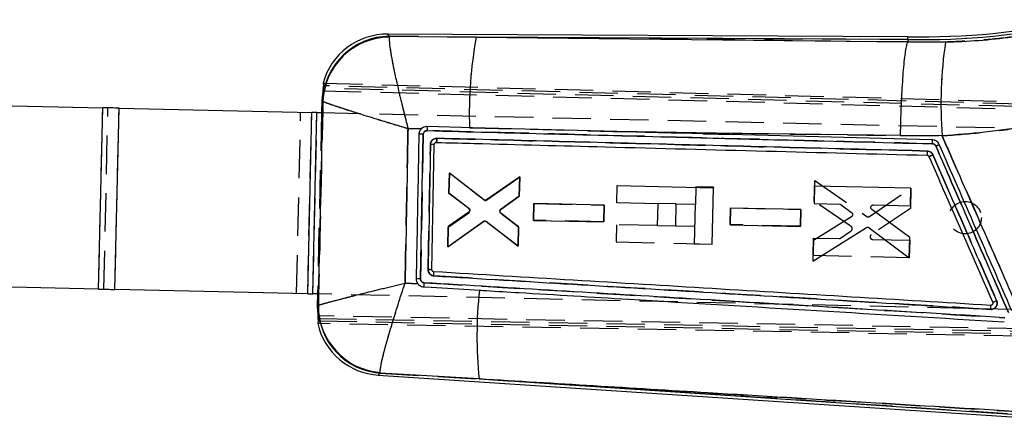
# Model space of a CAD drawing. Extents: x 48 to 577, y 21 to 436.
# Tile 4 of 11: x 137 to 186, y 351 to 371. Entities that reach past the tile are written whole.
import ezdxf

# ---------------------------------------------------------------- set-up
doc = ezdxf.new("R2010")
doc.units = 0
doc.header["$LTSCALE"] = 1.5
doc.linetypes.add('HIDDEN', pattern=[1.905, 1.27, -0.635])
doc.layers.get('0').update_dxf_attribs({"linetype": 'CONTINUOUS'})

msp = doc.modelspace()

# ---------------------------------------------------------------- linework, layer by layer
at = {"color": 7, "linetype": 'CONTINUOUS'}
for p, q in [((181.04256, 369.942206), (155.263347, 370.067179)), ((155.358606, 369.95927), (155.349289, 369.921568)), ((155.358606, 369.95927), (159.654719, 369.910705)), ((181.040735, 369.807031), (159.654719, 369.910705)), ((181.038828, 369.679577), (181.039021, 369.680045)), ((181.040735, 369.807031), (181.039021, 369.680045)), ((181.039021, 369.680045), (182.911129, 369.675938)), ((152.065017, 367.637076), (152.087656, 367.510704)), ((152.074509, 367.386739), (152.006348, 366.788961)), ((126.953005, 366.733135), (141.147652, 366.416527)), ((140.946959, 357.418765), (141.147652, 366.416527)), ((152.006348, 366.788961), (151.992642, 366.174632)), ((152.054709, 366.743872), (152.006348, 366.788961)), ((152.062544, 366.733285), (152.054709, 366.743872)), ((141.755567, 357.400729), (141.956259, 366.398491)), ((141.956259, 366.398491), (151.505859, 366.18549)), ((151.305166, 357.187727), (151.505859, 366.18549)), ((151.563921, 357.181956), (151.764614, 366.179718)), ((151.764614, 366.179718), (152.01236, 366.174192)), ((156.937555, 365.37729), (156.276167, 365.386881)), ((159.475327, 365.422016), (159.323362, 365.426011)), ((166.621082, 365.234485), (159.475327, 365.422016)), ((182.741613, 365.021038), (180.666828, 365.030335)), ((157.463075, 358.379518), (157.57898, 364.594927)), ((157.674004, 364.694693), (157.683724, 364.694925)), ((158.327167, 363.177629), (158.305136, 362.19785)), ((160.020337, 361.855431), (158.327167, 363.177629)), ((161.810958, 362.994893), (160.171078, 361.851352)), ((161.789314, 362.03277), (161.810958, 362.994893)), ((166.627497, 361.697705), (166.646608, 362.554427)), ((166.646608, 362.554427), (171.41536, 362.448061)), ((176.425681, 362.526471), (176.406161, 361.658344)), ((181.194448, 362.42097), (176.425681, 362.526471)), ((158.305136, 362.19785), (159.289745, 361.438732)), ((160.885268, 361.38784), (161.789314, 362.03277)), ((171.352447, 359.627594), (171.41536, 362.448061)), ((181.17492, 361.552896), (181.194448, 362.42097)), ((162.50825, 361.660752), (162.489519, 360.827754)), ((165.994436, 361.583632), (162.50825, 361.660752)), ((165.975698, 360.750673), (165.994436, 361.583632)), ((168.671519, 361.652114), (166.627497, 361.697705)), ((168.647, 360.553117), (168.671519, 361.652114)), ((169.55524, 361.632403), (169.530728, 360.533406)), ((170.519599, 361.610893), (169.55524, 361.632403)), ((170.475797, 359.647148), (170.519599, 361.610893)), ((176.406161, 361.658344), (177.672015, 361.630344)), ((177.745962, 361.60442), (178.258934, 361.212594)), ((179.335431, 361.59356), (181.17492, 361.552896)), ((159.284738, 361.23321), (158.267495, 360.523917)), ((161.754818, 360.499344), (160.88009, 361.184055)), ((172.263228, 361.441209), (172.244505, 360.608213)), ((175.749459, 361.364082), (172.263228, 361.441209)), ((175.730721, 360.531123), (175.749459, 361.364082)), ((181.139381, 359.973104), (179.256775, 361.364213)), ((158.24467, 359.508704), (160.013766, 360.767533)), ((160.164655, 360.764628), (161.733569, 359.554976)), ((162.489519, 360.827754), (165.975698, 360.750673)), ((172.244505, 360.608213), (175.730721, 360.531123)), ((178.248697, 361.003015), (176.365116, 359.833039)), ((158.267495, 360.523917), (158.24467, 359.508704)), ((161.733569, 359.554976), (161.754818, 360.499344)), ((169.530728, 360.533406), (168.647, 360.553117)), ((176.341937, 358.801522), (178.991796, 360.467858)), ((179.135264, 360.461976), (181.116954, 358.976329)), ((171.352447, 359.627594), (170.475797, 359.647148)), ((176.365116, 359.833039), (176.341937, 358.801522)), ((181.116954, 358.976329), (181.139381, 359.973104)), ((140.946959, 357.418765), (129.324784, 357.677995)), ((156.132077, 357.718085), (156.765089, 357.6773)), ((151.305166, 357.187727), (141.755567, 357.400729)), ((151.811668, 357.17643), (151.563921, 357.181956)), ((151.79195, 357.17687), (151.778349, 356.567058)), ((151.778349, 356.567058), (151.827746, 356.60806)), ((151.778349, 356.567058), (151.820534, 355.962303)), ((151.827746, 356.60806), (151.834437, 356.615705)), ((151.828368, 355.83787), (151.80051, 355.712626)), ((154.899095, 353.253013), (154.894569, 353.2822)), ((159.802304, 352.957937), (154.899095, 353.253013)), ((154.799734, 353.152778), (188.818202, 350.906539)), ((159.802304, 352.957937), (188.827113, 351.041428))]:
    msp.add_line(p, q, dxfattribs=at)
at = {"color": 7, "linetype": 'HIDDEN'}
for p, q in [((155.358606, 369.95927), (155.349289, 369.921568)), ((159.654719, 369.910705), (155.358606, 369.95927)), ((159.654719, 369.910705), (181.040735, 369.807031)), ((181.039021, 369.680045), (181.038828, 369.679577)), ((182.911129, 369.675938), (181.039021, 369.680045)), ((203.810156, 366.147573), (152.087656, 367.510704)), ((152.119712, 367.635618), (203.762078, 366.258279)), ((152.051122, 367.262193), (203.646512, 365.902412)), ((203.598083, 366.012569), (152.074509, 367.386739)), ((140.946959, 357.418765), (141.147652, 366.416527)), ((152.054709, 366.743872), (152.062544, 366.733285)), ((141.205714, 357.412993), (141.406407, 366.410755)), ((141.755567, 357.400729), (141.956259, 366.398491)), ((150.755313, 357.199992), (150.956006, 366.197754)), ((151.305166, 357.187727), (151.505859, 366.18549)), ((151.563921, 357.181956), (151.764614, 366.179718)), ((151.992642, 366.174632), (151.79195, 357.17687)), ((152.01236, 366.174192), (186.985874, 365.394116)), ((156.276167, 365.386881), (156.937555, 365.37729)), ((156.824299, 365.179757), (156.814762, 365.102135)), ((156.937555, 365.37729), (156.891295, 365.321145)), ((157.03096, 365.098776), (156.895955, 357.922254)), ((159.323362, 365.426011), (159.475327, 365.422016)), ((159.475327, 365.422016), (172.393762, 365.083668)), ((166.621082, 365.234485), (180.666828, 365.030335)), ((180.666828, 365.030335), (182.741613, 365.021038)), ((157.674004, 364.694693), (157.683724, 364.694925)), ((181.997673, 364.059092), (182.000079, 364.066122)), ((182.013453, 364.187388), (182.016493, 364.266518)), ((158.304152, 362.167279), (158.326612, 363.1825)), ((158.326612, 363.1825), (160.037824, 361.846044)), ((160.188691, 361.842218), (161.809982, 362.980714)), ((161.809982, 362.980714), (161.789098, 362.036338)), ((176.408448, 361.775613), (176.431277, 362.807139)), ((176.431277, 362.807139), (179.004201, 361.02431)), ((159.288754, 361.413335), (158.304152, 362.167279)), ((161.789098, 362.036338), (160.884717, 361.391309)), ((170.539179, 362.488843), (170.519629, 361.612194)), ((171.415829, 362.469289), (170.539179, 362.488843)), ((171.415829, 362.469289), (171.415419, 362.45089)), ((179.147796, 361.023788), (181.193755, 362.419599)), ((181.193755, 362.419599), (181.171716, 361.422816)), ((162.48978, 360.832493), (162.508206, 361.665498)), ((162.508206, 361.665498), (165.994355, 361.587063)), ((165.994355, 361.587063), (165.975929, 360.754097)), ((168.67181, 361.665316), (168.671527, 361.652473)), ((169.555531, 361.645605), (168.67181, 361.665316)), ((169.555248, 361.632783), (169.555531, 361.645605)), ((178.23799, 360.522818), (176.408448, 361.775613)), ((158.267115, 360.493332), (159.284596, 361.207795)), ((160.880805, 361.187496), (161.75519, 360.502898)), ((172.24484, 360.616869), (172.263273, 361.449872)), ((172.263273, 361.449872), (175.749467, 361.371444)), ((175.749467, 361.371444), (175.731041, 360.538478)), ((181.171716, 361.422816), (179.228955, 360.117031)), ((159.995877, 360.758935), (158.245438, 359.513546)), ((161.733911, 359.540767), (160.146655, 360.756289)), ((165.975929, 360.754097), (162.48978, 360.832493)), ((166.603283, 360.61191), (166.584172, 359.755189)), ((168.647298, 360.566319), (166.603283, 360.61191)), ((175.731041, 360.538478), (172.24484, 360.616869)), ((158.245438, 359.513546), (158.267115, 360.493332)), ((161.75519, 360.502898), (161.733911, 359.540767)), ((170.495377, 360.525098), (169.531018, 360.546608)), ((177.70894, 359.944426), (178.23887, 360.31299)), ((166.584172, 359.755189), (171.352916, 359.648823)), ((176.348851, 359.08216), (176.368066, 359.950294)), ((176.368066, 359.950294), (177.633905, 359.921825)), ((179.297307, 359.884405), (181.13678, 359.843011)), ((181.13678, 359.843011), (181.11758, 358.974929)), ((181.11758, 358.974929), (176.348851, 359.08216)), ((156.765089, 357.6773), (156.132077, 357.718085)), ((186.785185, 356.396354), (151.811668, 357.17643)), ((151.834437, 356.615705), (151.827746, 356.60806)), ((185.147964, 356.609069), (185.151831, 356.593833)), ((185.147964, 356.609069), (185.148382, 356.609044)), ((185.213351, 356.628519), (185.182952, 356.613281)), ((195.468121, 355.290631), (151.802541, 356.08777)), ((151.820534, 355.962303), (195.232258, 355.183511)), ((151.828368, 355.83787), (195.518912, 355.040276)), ((195.283138, 354.932562), (151.85503, 355.711648)), ((154.899095, 353.253013), (154.894569, 353.2822)), ((154.899095, 353.253013), (159.802304, 352.957937)), ((188.827113, 351.041428), (159.802304, 352.957937))]:
    msp.add_line(p, q, dxfattribs=at)
at = {"color": 8, "linetype": 'CONTINUOUS', "flags": 128}
for points in [[(155.263347, 370.067179), (155.273934, 370.055184), (155.358606, 369.95927)], [(154.899095, 353.253013), (154.81078, 353.163921), (154.799734, 353.152778)]]:
    msp.add_lwpolyline(points, dxfattribs=at)
at = {"color": 7, "linetype": 'HIDDEN', "flags": 128}
for points in [[(155.358606, 369.95927), (155.273934, 370.055184), (155.263347, 370.067179)], [(181.038828, 369.679577), (167.267286, 369.828466), (159.654719, 369.910705)], [(154.799734, 353.152778), (154.81078, 353.163921), (154.899095, 353.253013)]]:
    msp.add_lwpolyline(points, dxfattribs=at)
at = {"color": 7, "linetype": 'CONTINUOUS', "flags": 128}
for points in [[(159.654719, 369.910705), (167.267286, 369.828466), (181.038828, 369.679577)], [(141.956259, 366.398491), (141.857089, 366.400703), (141.757158, 366.402932), (141.656575, 366.405176), (141.555444, 366.407431), (141.453878, 366.409696), (141.351988, 366.41197), (141.249874, 366.414247), (141.147652, 366.416527)], [(151.764614, 366.179718), (151.731906, 366.180447), (151.699227, 366.181177), (151.666624, 366.181904), (151.63412, 366.182629), (151.601759, 366.18335), (151.569572, 366.184068), (151.537594, 366.184782), (151.505859, 366.18549)], [(159.323362, 365.426011), (158.923586, 365.436523), (157.211577, 365.481564)], [(156.895948, 357.921836), (157.030937, 365.097582), (157.03096, 365.098776)], [(180.666828, 365.030335), (171.553896, 365.162322), (166.621082, 365.234485)], [(182.255545, 364.826576), (169.733183, 365.153028), (166.621082, 365.234485)], [(140.946959, 357.418765), (141.049181, 357.416485), (141.151291, 357.414207), (141.253185, 357.411934), (141.354752, 357.409669), (141.455882, 357.407413), (141.556465, 357.40517), (141.656396, 357.402941), (141.755567, 357.400729)], [(151.305166, 357.187727), (151.336902, 357.187019), (151.36888, 357.186306), (151.401066, 357.185588), (151.433428, 357.184866), (151.465931, 357.184142), (151.498535, 357.183414), (151.531213, 357.182685), (151.563921, 357.181956)], [(157.043577, 357.53198), (157.426988, 357.508748), (159.04496, 357.410732), (159.813591, 357.36418)]]:
    msp.add_lwpolyline(points, dxfattribs=at)
at = {"color": 7, "linetype": 'HIDDEN'}
msp.add_circle((183.886274, 360.962133), 0.8, dxfattribs=at)
at = {"color": 7, "linetype": 'CONTINUOUS'}
for centre, radius, start, end in [((181.815096, 404.63918), 34.840756, 268.7264582, 282.7222432), ((181.815096, 404.63918), 34.705573, 268.7250369, 282.7222432), ((155.365422, 366.647152), 3.312125, 90.1179045, 178.3266193), ((155.381296, 366.600308), 3.321415, 90.5521329, 177.7054703), ((155.247355, 366.768468), 3.29875, 89.2392805, 164.7088793), ((180.225403, 366.136227), 20.914104, 169.6025555, 181.9460642), ((204.150604, 366.571932), 21.465092, 171.6854693, 184.1433389), ((156.815418, 358.358538), 6.743684, 88.168398, 90.0055677), ((181.526782, 364.695838), 0.740397, 354.7649376, 10.1705388), ((179.478994, 371.393089), 7.480692, 293.215414, 294.6592667), ((178.236673, 373.173065), 9.950437, 292.7715697, 294.0203276), ((157.103753, 340.7222), 17.660974, 88.8342083, 89.4518785), ((156.410207, 335.043578), 22.883414, 88.7837058, 89.3223378), ((180.822695, 355.107224), 21.129986, 173.8683729, 185.8380745), ((155.139212, 356.556169), 3.311872, 179.1022386, 265.8423105), ((155.15401, 356.591706), 3.31966, 179.5857898, 265.5176035), ((155.017078, 356.444361), 3.29875, 192.8085494, 266.6313748)]:
    msp.add_arc(centre, radius, start, end, dxfattribs=at)
at = {"color": 7, "linetype": 'HIDDEN'}
for centre, radius, start, end in [((181.815096, 404.63918), 34.840756, 268.7264582, 282.7222432), ((155.365422, 366.647152), 3.312125, 90.1179045, 178.3266193), ((155.381296, 366.600308), 3.321415, 90.5521329, 177.7054703), ((180.225403, 366.136227), 20.914104, 169.6025555, 181.9460642), ((204.150604, 366.571932), 21.465092, 171.6854693, 184.1433389), ((156.613338, 345.177344), 19.925809, 88.7990593, 89.4208028), ((181.527173, 364.69591), 0.74, 354.7565319, 10.1703607), ((179.512086, 371.298825), 7.381224, 293.2677901, 294.73111), ((178.131794, 373.483651), 10.277435, 292.6405062, 293.8495601), ((157.032696, 343.063441), 15.322123, 88.3904248, 89.1023879), ((156.438558, 333.932923), 23.993691, 88.9076913, 89.4214098), ((180.822695, 355.107224), 21.129986, 173.8683729, 185.8380745), ((155.139212, 356.556169), 3.311872, 179.1022386, 265.8423105), ((155.15401, 356.591706), 3.31966, 179.5857898, 265.5176035)]:
    msp.add_arc(centre, radius, start, end, dxfattribs=at)
at = {"color": 7, "linetype": 'CONTINUOUS'}
for points, knots in [([(182.911129, 369.675938), (183.460633, 369.697555), (184.559611, 369.740789), (186.217495, 369.91653), (187.876543, 370.169517), (188.96867, 370.413152), (189.514727, 370.534968)], [0, 0, 0, 0, 0.247093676, 0.494173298, 0.74708927, 1, 1, 1, 1]), ([(155.349289, 369.921568), (155.346829, 369.820866), (155.342108, 369.627556), (155.440524, 369.009761), (155.571308, 368.338531), (155.737783, 367.567384), (155.946293, 366.680101), (156.140716, 365.906234), (156.246242, 365.500796), (156.275333, 365.390058), (156.276167, 365.386881)], [0, 0, 0, 0, 0.1967579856, 0.3777007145, 0.5053078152, 0.6329409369, 0.8098474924, 0.9480611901, 0.9985100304, 1, 1, 1, 1]), ([(181.040735, 369.807031), (181.041996, 369.896833), (181.043261, 369.986957), (181.042563, 369.941885), (181.04256, 369.941724)], [0, 0, 0, 0, 0.99643324, 1, 1, 1, 1]), ([(181.038828, 369.679577), (181.020861, 369.644593), (180.984929, 369.574626), (180.930368, 369.310785), (180.877292, 368.93529), (180.827029, 368.451466), (180.781149, 367.872098), (180.740813, 367.216305), (180.707395, 366.500106), (180.683092, 365.788697), (180.671491, 365.293458), (180.667274, 365.05555), (180.666828, 365.030335)], [0, 0, 0, 0, 0.1120075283, 0.2240149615, 0.3360223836, 0.4480297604, 0.5600394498, 0.6720489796, 0.7840625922, 0.89607609, 0.9889854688, 1, 1, 1, 1]), ([(152.087656, 367.510704), (152.088215, 367.50611), (152.089332, 367.496922), (152.082906, 367.450448), (152.072128, 367.385348), (152.06063, 367.318577), (152.053538, 367.27652), (152.051122, 367.262193)], [0, 0, 0, 0, 0.2193301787, 0.4386168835, 0.6593951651, 0.883973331, 1, 1, 1, 1]), ([(152.074509, 367.386739), (152.080432, 367.415055), (152.09228, 367.471693), (152.108152, 367.546965), (152.118947, 367.603082), (152.122508, 367.631678), (152.120486, 367.634527), (152.119712, 367.635618)], [0, 0, 0, 0, 0.219319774, 0.438698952, 0.65612303, 0.868369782, 1, 1, 1, 1]), ([(151.834437, 356.615705), (151.872711, 358.315017), (151.948673, 361.687548), (152.024783, 365.060071), (152.062544, 366.733285)], [0, 0, 0, 0, 0.50386864, 1, 1, 1, 1]), ([(152.062544, 366.733285), (152.132727, 366.703051), (152.267453, 366.645012), (152.81318, 366.461176), (153.430346, 366.261788), (154.155866, 366.032962), (155.007894, 365.769905), (155.763817, 365.540681), (156.16356, 365.420598), (156.273027, 365.387822), (156.276167, 365.386881)], [0, 0, 0, 0, 0.196757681, 0.377700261, 0.505307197, 0.632939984, 0.809846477, 0.948060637, 0.998509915, 1, 1, 1, 1]), ([(191.059806, 366.336177), (190.385931, 366.173336), (189.03817, 365.847652), (186.96613, 365.474675), (184.865111, 365.183837), (183.449452, 365.075305), (182.741613, 365.021038)], [0, 0, 0, 0, 0.247644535, 0.495292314, 0.747642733, 1, 1, 1, 1]), ([(157.211577, 365.481564), (157.160261, 365.476981), (157.065263, 365.468495), (156.977655, 365.413763), (156.94158, 365.380951), (156.937555, 365.37729)], [0, 0, 0, 0, 0.5106803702, 0.9454058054, 1, 1, 1, 1]), ([(157.211577, 365.481564), (157.213043, 365.479237), (157.215995, 365.474549), (157.219215, 365.439619), (157.221049, 365.387522), (157.221235, 365.330466), (157.220463, 365.293051), (157.220175, 365.279069)], [0, 0, 0, 0, 0.212907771, 0.428794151, 0.644679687, 0.867209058, 1, 1, 1, 1]), ([(156.276167, 365.386881), (156.252816, 364.126886), (156.205441, 361.570609), (156.156762, 359.014355), (156.132077, 357.718085)], [0, 0, 0, 0, 0.492902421, 1, 1, 1, 1]), ([(156.814762, 365.102222), (156.812545, 364.981424), (156.800394, 364.319386), (156.756265, 361.927101), (156.713457, 359.655629), (156.680849, 357.925391)], [0, 0, 0, 0, 0.050494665, 0.276738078, 1, 1, 1, 1]), ([(156.937555, 365.37729), (156.914991, 365.352617), (156.863052, 365.295824), (156.822739, 365.197505), (156.816937, 365.128202), (156.814762, 365.102222)], [0, 0, 0, 0, 0.324415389, 0.746739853, 1, 1, 1, 1]), ([(157.03096, 365.098776), (157.033487, 365.119341), (157.038593, 365.160885), (157.071814, 365.215614), (157.119916, 365.256355), (157.17232, 365.277134), (157.206605, 365.27852), (157.220175, 365.279069)], [0, 0, 0, 0, 0.212861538, 0.430025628, 0.6446845, 0.859363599, 1, 1, 1, 1]), ([(157.220175, 365.279069), (161.33516, 365.171676), (167.072834, 365.021934), (175.420831, 364.805241), (179.653822, 364.695781), (182.264091, 364.628283)], [0, 0, 0, 0, 0.492937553, 0.687320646, 1, 1, 1, 1]), ([(186.808602, 355.761021), (186.233057, 357.072437), (185.062568, 359.739468), (183.706715, 362.826054), (182.926233, 364.601148), (182.741613, 365.021038)], [0, 0, 0, 0, 0.424811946, 0.86394193, 1, 1, 1, 1]), ([(157.389672, 364.599875), (157.387125, 364.464566), (157.37439, 363.788024), (157.335382, 361.715522), (157.298955, 359.778327), (157.272705, 358.382366)], [0, 0, 0, 0, 0.065287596, 0.326437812, 1, 1, 1, 1]), ([(157.702451, 364.898378), (157.69826, 364.898425), (157.659891, 364.898856), (157.587002, 364.884875), (157.493687, 364.831142), (157.424758, 364.747921), (157.394145, 364.66445), (157.390724, 364.615063), (157.389672, 364.599875)], [0, 0, 0, 0, 0.026324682, 0.241050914, 0.455798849, 0.690181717, 0.90471938, 1, 1, 1, 1]), ([(157.57898, 364.594927), (157.57674, 364.595066), (157.572259, 364.595342), (157.537262, 364.596353), (157.484192, 364.597696), (157.430822, 364.598952), (157.397884, 364.599691), (157.389672, 364.599875)], [0, 0, 0, 0, 0.224347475, 0.448699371, 0.67304733, 0.918481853, 1, 1, 1, 1]), ([(157.57898, 364.594927), (157.580427, 364.606476), (157.583321, 364.629576), (157.601863, 364.659934), (157.628535, 364.682508), (157.654419, 364.692561), (157.669911, 364.694247), (157.674004, 364.694693)], [0, 0, 0, 0, 0.229765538, 0.459548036, 0.688980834, 0.917829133, 1, 1, 1, 1]), ([(157.683724, 364.694925), (157.685554, 364.698021), (157.689245, 364.704263), (157.694928, 364.751053), (157.6998, 364.818369), (157.701567, 364.871708), (157.702451, 364.898378)], [0, 0, 0, 0, 0.246981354, 0.497986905, 0.748992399, 1, 1, 1, 1]), ([(157.683724, 364.694925), (157.769986, 364.692655), (158.396171, 364.676177), (161.182048, 364.602907), (169.200375, 364.392389), (176.67889, 364.197616), (181.997673, 364.059092)], [0, 0, 0, 0, 0.010643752, 0.077263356, 0.343742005, 1, 1, 1, 1]), ([(182.016493, 364.266518), (177.964112, 364.371378), (173.90706, 364.476358), (165.802388, 364.686946), (161.750084, 364.792723), (157.702451, 364.898378)], [0, 0, 0, 0, 0.500000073, 0.500576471, 1, 1, 1, 1]), ([(182.600097, 364.594598), (182.57876, 364.632762), (182.536085, 364.709088), (182.428798, 364.788136), (182.330167, 364.821863), (182.271258, 364.825584), (182.255545, 364.826576)], [0, 0, 0, 0, 0.297196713, 0.594386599, 0.891808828, 1, 1, 1, 1]), ([(182.264091, 364.628283), (182.271513, 364.627816), (182.299485, 364.626059), (182.346375, 364.61005), (182.397367, 364.572464), (182.417668, 364.536211), (182.427802, 364.518113)], [0, 0, 0, 0, 0.107589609, 0.405425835, 0.703178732, 1, 1, 1, 1]), ([(182.427802, 364.518113), (183.027929, 363.141279), (184.228081, 360.387845), (185.428347, 357.634447), (186.028429, 356.257866)], [0, 0, 0, 0, 0.500042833, 1, 1, 1, 1]), ([(186.202192, 356.33392), (185.601826, 357.710696), (184.401094, 360.464247), (183.200429, 363.217815), (182.600097, 364.594598)], [0, 0, 0, 0, 0.500000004, 1, 1, 1, 1]), ([(181.997673, 364.059092), (181.999461, 364.062463), (182.003164, 364.069444), (182.008876, 364.116512), (182.013837, 364.185325), (182.015608, 364.239453), (182.016493, 364.266518)], [0, 0, 0, 0, 0.237384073, 0.491589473, 0.745795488, 1, 1, 1, 1]), ([(181.997673, 364.059092), (182.008561, 364.05776), (182.031123, 364.055), (182.061028, 364.037038), (182.079389, 364.016097), (182.086225, 364.002013), (182.088071, 363.998211)], [0, 0, 0, 0, 0.285131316, 0.590784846, 0.889527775, 1, 1, 1, 1]), ([(182.287105, 364.084325), (182.270246, 364.114365), (182.236527, 364.174446), (182.151896, 364.23657), (182.07451, 364.262841), (182.028493, 364.265757), (182.016493, 364.266518)], [0, 0, 0, 0, 0.298217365, 0.596435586, 0.8947615, 1, 1, 1, 1]), ([(182.088071, 363.998212), (182.135764, 363.888833), (182.399822, 363.283252), (183.453114, 360.867574), (184.458777, 358.561294), (185.24807, 356.751216)], [0, 0, 0, 0, 0.045279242, 0.250689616, 1, 1, 1, 1]), ([(185.446882, 356.835442), (185.392803, 356.959499), (184.86617, 358.16759), (183.812881, 360.583876), (182.813736, 362.876124), (182.287105, 364.084326)], [0, 0, 0, 0, 0.051341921, 0.499980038, 1, 1, 1, 1]), ([(160.171078, 361.851352), (160.158495, 361.844323), (160.13333, 361.830264), (160.089595, 361.82672), (160.050355, 361.835475), (160.029366, 361.849428), (160.020337, 361.855431)], [0, 0, 0, 0, 0.266253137, 0.53252674, 0.798910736, 1, 1, 1, 1]), ([(177.672015, 361.630344), (177.686321, 361.628777), (177.713033, 361.625852), (177.735519, 361.611217), (177.745962, 361.60442)], [0, 0, 0, 0, 0.535604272, 1, 1, 1, 1]), ([(179.20968, 361.498955), (179.214706, 361.51243), (179.224758, 361.539379), (179.255698, 361.570323), (179.293735, 361.590517), (179.321755, 361.592562), (179.335431, 361.59356)], [0, 0, 0, 0, 0.252638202, 0.50526379, 0.758524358, 1, 1, 1, 1]), ([(159.336609, 361.312651), (159.332335, 361.298787), (159.323786, 361.271061), (159.301822, 361.24597), (159.287528, 361.235294), (159.284738, 361.23321)], [0, 0, 0, 0, 0.445929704, 0.891859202, 1, 1, 1, 1]), ([(159.289745, 361.438732), (159.300286, 361.428578), (159.32137, 361.408271), (159.337869, 361.366772), (159.340142, 361.333779), (159.337182, 361.316077), (159.336609, 361.312651)], [0, 0, 0, 0, 0.308939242, 0.617913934, 0.926045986, 1, 1, 1, 1]), ([(160.88009, 361.184055), (160.872136, 361.191601), (160.853584, 361.209204), (160.835749, 361.246115), (160.831114, 361.279335), (160.832969, 361.297582), (160.833352, 361.301356)], [0, 0, 0, 0, 0.249265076, 0.581404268, 0.913404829, 1, 1, 1, 1]), ([(160.833352, 361.301356), (160.836787, 361.315499), (160.843656, 361.343786), (160.865303, 361.372026), (160.880935, 361.384408), (160.885268, 361.38784)], [0, 0, 0, 0, 0.41955912, 0.839113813, 1, 1, 1, 1]), ([(178.302244, 361.071171), (178.296498, 361.057822), (178.284687, 361.030384), (178.260907, 361.0123), (178.248697, 361.003014)], [0, 0, 0, 0, 0.48652038, 1, 1, 1, 1]), ([(178.258934, 361.212594), (178.26947, 361.202657), (178.290545, 361.182781), (178.307233, 361.141941), (178.310572, 361.103237), (178.304603, 361.080252), (178.302244, 361.071171)], [0, 0, 0, 0, 0.274018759, 0.548082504, 0.821460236, 1, 1, 1, 1]), ([(179.256775, 361.364213), (179.24613, 361.373848), (179.224838, 361.393119), (179.207469, 361.433276), (179.203592, 361.469943), (179.208096, 361.491408), (179.20968, 361.498955)], [0, 0, 0, 0, 0.282615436, 0.565237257, 0.84715221, 1, 1, 1, 1]), ([(160.013766, 360.767533), (160.02625, 360.774672), (160.051216, 360.788947), (160.094811, 360.792923), (160.134243, 360.784547), (160.155444, 360.770661), (160.164655, 360.764628)], [0, 0, 0, 0, 0.265324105, 0.530608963, 0.79606865, 1, 1, 1, 1]), ([(178.991796, 360.467858), (179.004673, 360.474265), (179.03043, 360.48708), (179.074256, 360.488544), (179.110108, 360.478651), (179.128653, 360.466359), (179.135264, 360.461976)], [0, 0, 0, 0, 0.281218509, 0.562471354, 0.844018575, 1, 1, 1, 1]), ([(157.272709, 358.382366), (157.275652, 358.348016), (157.28154, 358.27932), (157.332935, 358.187238), (157.409391, 358.117186), (157.48991, 358.081795), (157.541224, 358.075917), (157.558584, 358.073928)], [0, 0, 0, 0, 0.2216110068, 0.4432058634, 0.6648512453, 0.8866227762, 1, 1, 1, 1]), ([(157.558658, 358.276113), (157.54731, 358.277953), (157.524614, 358.281634), (157.495267, 358.301092), (157.473836, 358.328379), (157.464, 358.356232), (157.463309, 358.373607), (157.463075, 358.379518)], [0, 0, 0, 0, 0.221125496, 0.442242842, 0.663658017, 0.885562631, 1, 1, 1, 1]), ([(157.558584, 358.073928), (157.560009, 358.100371), (157.562859, 358.153256), (157.564057, 358.219971), (157.562812, 358.266746), (157.559956, 358.272996), (157.558528, 358.276121)], [0, 0, 0, 0, 0.249999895, 0.499999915, 0.75000065, 1, 1, 1, 1]), ([(185.148382, 356.609044), (180.549972, 356.886332), (171.353153, 357.440908), (162.156823, 357.997711), (157.558658, 358.276113)], [0, 0, 0, 0, 0.500000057, 1, 1, 1, 1]), ([(151.834437, 356.615705), (151.914785, 356.641758), (152.073148, 356.693109), (152.720772, 356.864925), (153.423733, 357.045606), (154.158581, 357.231278), (155.062844, 357.45633), (155.765635, 357.628815), (156.128889, 357.717308), (156.132077, 357.718085)], [0, 0, 0, 0, 0.212307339, 0.4184485, 0.544795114, 0.671164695, 0.830689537, 0.99851426, 1, 1, 1, 1]), ([(154.894569, 353.2822), (154.901642, 353.388069), (154.915584, 353.596731), (155.085304, 354.289178), (155.286646, 355.016314), (155.506588, 355.762907), (155.787264, 356.667258), (156.012701, 357.35968), (156.131039, 357.714968), (156.132077, 357.718085)], [0, 0, 0, 0, 0.212308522, 0.418449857, 0.544796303, 0.671165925, 0.830690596, 0.998514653, 1, 1, 1, 1]), ([(156.680853, 357.925391), (156.68437, 357.8816), (156.691439, 357.793593), (156.736421, 357.713603), (156.764368, 357.678214), (156.765089, 357.6773)], [0, 0, 0, 0, 0.491048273, 0.98686349, 1, 1, 1, 1]), ([(156.765089, 357.6773), (156.771771, 357.669319), (156.806235, 357.628153), (156.885637, 357.568858), (156.979669, 357.537618), (157.033192, 357.532893), (157.043577, 357.531976)], [0, 0, 0, 0, 0.096837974, 0.499513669, 0.902889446, 1, 1, 1, 1]), ([(157.068641, 357.734906), (157.05791, 357.736152), (157.026655, 357.739783), (156.977849, 357.761509), (156.931816, 357.804077), (156.901075, 357.859786), (156.897653, 357.901198), (156.895948, 357.921836)], [0, 0, 0, 0, 0.115791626, 0.337255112, 0.558664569, 0.780057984, 1, 1, 1, 1]), ([(157.068641, 357.73491), (157.066806, 357.708264), (157.063136, 357.654973), (157.05606, 357.587765), (157.04906, 357.541522), (157.04538, 357.535117), (157.043577, 357.53198)], [0, 0, 0, 0, 0.25253748, 0.505073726, 0.757609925, 1, 1, 1, 1]), ([(185.848937, 355.99988), (180.661833, 356.311983), (171.068162, 356.889224), (161.474982, 357.468731), (157.068641, 357.73491)], [0, 0, 0, 0, 0.5406798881, 1, 1, 1, 1]), ([(157.558584, 358.073928), (162.152814, 357.796444), (171.349338, 357.240988), (180.54633, 356.687608), (185.148858, 356.410675)], [0, 0, 0, 0, 0.499561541, 1, 1, 1, 1]), ([(159.813591, 357.36418), (159.931089, 357.357064), (160.587914, 357.317288), (163.053838, 357.167985), (171.606453, 356.650458), (179.620075, 356.167163), (185.824507, 355.792979)], [0, 0, 0, 0, 0.013552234, 0.075758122, 0.284418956, 1, 1, 1, 1]), ([(185.148858, 356.410675), (185.180371, 356.411738), (185.246334, 356.413962), (185.338728, 356.457182), (185.414459, 356.528244), (185.46187, 356.620679), (185.479089, 356.728784), (185.457977, 356.7987), (185.446882, 356.835442)], [0, 0, 0, 0, 0.152251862, 0.318697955, 0.483134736, 0.649462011, 0.815782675, 1, 1, 1, 1]), ([(185.24807, 356.751216), (185.251223, 356.741223), (185.258005, 356.719724), (185.254472, 356.684971), (185.239749, 356.652829), (185.215415, 356.626738), (185.193825, 356.617788), (185.182952, 356.613281)], [0, 0, 0, 0, 0.18224157, 0.392073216, 0.593510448, 0.795285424, 1, 1, 1, 1]), ([(185.446882, 356.835442), (185.440686, 356.832776), (185.422846, 356.825099), (185.384216, 356.80852), (185.333698, 356.786955), (185.286213, 356.76688), (185.256199, 356.754367), (185.250571, 356.752185), (185.24807, 356.751216)], [0, 0, 0, 0, 0.063771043, 0.183635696, 0.39848845, 0.613352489, 0.828196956, 1, 1, 1, 1]), ([(185.148858, 356.410675), (185.150169, 356.436744), (185.152791, 356.488881), (185.153738, 356.554217), (185.152321, 356.599928), (185.149417, 356.606022), (185.147964, 356.609069)], [0, 0, 0, 0, 0.24999898, 0.499999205, 0.74999927, 1, 1, 1, 1]), ([(185.182952, 356.613281), (185.182387, 356.613112), (185.171251, 356.609789), (185.159518, 356.609408), (185.148382, 356.609047)], [0, 0, 0, 0, 0.050801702, 1, 1, 1, 1]), ([(151.802541, 356.08777), (151.806102, 356.059365), (151.813226, 356.002552), (151.82284, 355.926996), (151.829094, 355.870371), (151.83032, 355.84369), (151.828818, 355.839212), (151.828368, 355.83787)], [0, 0, 0, 0, 0.227714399, 0.455466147, 0.681931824, 0.904686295, 1, 1, 1, 1]), ([(151.85503, 355.711648), (151.855034, 355.711648), (151.855052, 355.711648), (151.855132, 355.711649), (151.855409, 355.711688), (151.856462, 355.712386), (151.857664, 355.719142), (151.855298, 355.746825), (151.84694, 355.802501), (151.834628, 355.876648), (151.825308, 355.93329), (151.820534, 355.962303)], [0, 0, 0, 0, 0.000440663, 0.002203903, 0.00925505, 0.0374673, 0.150767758, 0.357680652, 0.565214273, 0.777297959, 1, 1, 1, 1]), ([(186.791652, 351.320459), (181.573256, 351.637197), (172.576664, 352.183257), (163.580373, 352.728822), (159.802304, 352.957937)], [0, 0, 0, 0, 0.580041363, 1, 1, 1, 1])]:
    msp.add_open_spline(points, degree=3, knots=knots, dxfattribs=at)
at = {"color": 7, "linetype": 'HIDDEN'}
for points, knots in [([(189.514727, 370.534968), (188.981477, 370.415807), (187.914964, 370.177482), (186.26972, 369.923327), (184.598979, 369.742942), (183.473756, 369.698273), (182.911129, 369.675938)], [0, 0, 0, 0, 0.247017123, 0.494039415, 0.747012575, 1, 1, 1, 1]), ([(155.349289, 369.921568), (155.347262, 369.813922), (155.343215, 369.599038), (155.458784, 368.904908), (155.606947, 368.168181), (155.774997, 367.405624), (155.996224, 366.4748), (156.178686, 365.757953), (156.275333, 365.390058), (156.276167, 365.386881)], [0, 0, 0, 0, 0.206446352, 0.412106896, 0.538497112, 0.664911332, 0.827376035, 0.998509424, 1, 1, 1, 1]), ([(152.062544, 366.733285), (152.024783, 365.060071), (151.948673, 361.687548), (151.872711, 358.315017), (151.834437, 356.615705)], [0, 0, 0, 0, 0.49613136, 1, 1, 1, 1]), ([(152.062544, 366.733285), (152.138177, 366.700975), (152.289154, 366.636477), (152.907382, 366.429996), (153.589462, 366.211225), (154.310381, 365.984988), (155.206773, 365.70909), (155.909356, 365.496712), (156.273027, 365.387822), (156.276167, 365.386881)], [0, 0, 0, 0, 0.206446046, 0.412106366, 0.538496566, 0.664910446, 0.827375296, 0.998509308, 1, 1, 1, 1]), ([(182.741613, 365.021038), (183.436337, 365.07412), (184.825766, 365.180282), (186.914031, 365.466419), (188.999795, 365.838926), (190.373138, 366.170427), (191.059806, 366.336177)], [0, 0, 0, 0, 0.247683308, 0.495359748, 0.747681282, 1, 1, 1, 1]), ([(156.132077, 357.718085), (156.156762, 359.014355), (156.205441, 361.570609), (156.252816, 364.126886), (156.276167, 365.386881)], [0, 0, 0, 0, 0.507097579, 1, 1, 1, 1]), ([(157.220175, 365.279069), (157.206605, 365.27852), (157.17232, 365.277134), (157.119916, 365.256355), (157.071814, 365.215614), (157.038593, 365.160885), (157.033487, 365.119341), (157.03096, 365.098776)], [0, 0, 0, 0, 0.140636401, 0.3553155, 0.569974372, 0.787138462, 1, 1, 1, 1]), ([(182.264076, 364.628283), (178.031092, 364.737814), (170.2283, 364.939716), (161.880389, 365.157282), (157.76542, 365.26482), (157.220175, 365.279069)], [0, 0, 0, 0, 0.50706245, 0.934684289, 1, 1, 1, 1]), ([(182.741613, 365.021038), (182.92623, 364.601155), (183.72128, 362.792932), (185.077117, 359.706338), (186.247603, 357.039298), (186.808602, 355.761021)], [0, 0, 0, 0, 0.136055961, 0.585923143, 1, 1, 1, 1]), ([(157.272727, 358.383684), (157.275272, 358.518992), (157.287994, 359.195536), (157.326952, 361.267602), (157.363405, 363.204355), (157.389672, 364.599875)], [0, 0, 0, 0, 0.0653014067, 0.3265070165, 1, 1, 1, 1]), ([(157.389672, 364.599875), (157.391109, 364.618251), (157.395223, 364.670842), (157.428619, 364.753365), (157.494288, 364.830178), (157.580744, 364.881836), (157.653192, 364.898435), (157.694918, 364.898386), (157.702451, 364.898378)], [0, 0, 0, 0, 0.115201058, 0.329679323, 0.544170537, 0.738054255, 0.952713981, 1, 1, 1, 1]), ([(157.702451, 364.898378), (157.701567, 364.871708), (157.6998, 364.818369), (157.694928, 364.751053), (157.689245, 364.704263), (157.685554, 364.698021), (157.683724, 364.694925)], [0, 0, 0, 0, 0.251007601, 0.502013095, 0.753018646, 1, 1, 1, 1]), ([(157.702451, 364.898378), (161.754753, 364.792609), (169.859359, 364.581073), (177.964115, 364.371369), (182.016493, 364.266518)], [0, 0, 0, 0, 0.4999999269, 1, 1, 1, 1]), ([(182.427884, 364.517926), (182.424657, 364.524626), (182.412476, 364.549915), (182.379992, 364.587399), (182.325943, 364.620595), (182.284701, 364.62572), (182.264076, 364.628283)], [0, 0, 0, 0, 0.107226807, 0.404752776, 0.702320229, 1, 1, 1, 1]), ([(186.028742, 356.257148), (185.428556, 357.633968), (184.228213, 360.387543), (183.027984, 363.141154), (182.427884, 364.517926)], [0, 0, 0, 0, 0.500012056, 1, 1, 1, 1]), ([(182.016493, 364.266518), (182.028493, 364.265757), (182.07451, 364.262841), (182.151895, 364.23657), (182.236687, 364.174332), (182.270422, 364.114035), (182.287336, 364.083804)], [0, 0, 0, 0, 0.105066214, 0.402903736, 0.70063374, 1, 1, 1, 1]), ([(182.287336, 364.083804), (182.813889, 362.875776), (183.867029, 360.459643), (184.920253, 358.043535), (185.446882, 356.835442)], [0, 0, 0, 0, 0.499983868, 1, 1, 1, 1]), ([(160.037824, 361.846043), (160.04997, 361.838358), (160.074264, 361.822987), (160.117616, 361.817067), (160.157388, 361.823664), (160.179201, 361.836593), (160.188691, 361.842218)], [0, 0, 0, 0, 0.265103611, 0.530227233, 0.795611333, 1, 1, 1, 1]), ([(159.284596, 361.207795), (159.295586, 361.217474), (159.317567, 361.236834), (159.335897, 361.277588), (159.339626, 361.310443), (159.337448, 361.328242), (159.33703, 361.331661)], [0, 0, 0, 0, 0.309166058, 0.618372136, 0.926679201, 1, 1, 1, 1]), ([(159.33703, 361.331661), (159.333381, 361.345694), (159.326083, 361.373758), (159.305269, 361.399813), (159.291459, 361.411121), (159.288754, 361.413336)], [0, 0, 0, 0, 0.445721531, 0.891429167, 1, 1, 1, 1]), ([(160.836437, 361.311061), (160.834499, 361.303252), (160.831643, 361.291744), (160.832514, 361.279987), (160.832793, 361.276208)], [0, 0, 0, 0, 0.678574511, 1, 1, 1, 1]), ([(160.884717, 361.391309), (160.876188, 361.384268), (160.860091, 361.370976), (160.851158, 361.352132), (160.846957, 361.343271)], [0, 0, 0, 0, 0.529787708, 1, 1, 1, 1]), ([(160.146655, 360.756289), (160.134403, 360.763869), (160.109901, 360.779028), (160.066392, 360.784527), (160.026792, 360.777547), (160.005186, 360.76454), (159.995877, 360.758935)], [0, 0, 0, 0, 0.266061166, 0.532094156, 0.798401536, 1, 1, 1, 1]), ([(179.004201, 361.02431), (179.016767, 361.017342), (179.0419, 361.003406), (179.085546, 360.999968), (179.121822, 361.008208), (179.140936, 361.019674), (179.147796, 361.023788)], [0, 0, 0, 0, 0.280599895, 0.561208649, 0.842539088, 1, 1, 1, 1]), ([(178.288446, 360.452341), (178.283314, 360.465903), (178.272744, 360.493834), (178.249797, 360.512972), (178.23799, 360.522818)], [0, 0, 0, 0, 0.4855278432, 1, 1, 1, 1]), ([(178.23887, 360.31299), (178.249861, 360.322472), (178.271846, 360.341436), (178.290331, 360.381612), (178.295316, 360.420107), (178.290379, 360.443273), (178.288446, 360.452341)], [0, 0, 0, 0, 0.274828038, 0.5497100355, 0.8237289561, 1, 1, 1, 1]), ([(179.228955, 360.117031), (179.217868, 360.107855), (179.195692, 360.089502), (179.176545, 360.050041), (179.171115, 360.0136), (179.174666, 359.99202), (179.175899, 359.984523)], [0, 0, 0, 0, 0.283451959, 0.566943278, 0.849544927, 1, 1, 1, 1]), ([(177.633905, 359.921825), (177.648289, 359.922757), (177.675118, 359.924495), (177.698222, 359.93811), (177.70894, 359.944426)], [0, 0, 0, 0, 0.5361298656, 1, 1, 1, 1]), ([(179.175899, 359.984523), (179.180307, 359.970868), (179.189122, 359.943557), (179.218557, 359.911295), (179.255653, 359.889345), (179.283597, 359.886031), (179.297307, 359.884405)], [0, 0, 0, 0, 0.252110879, 0.504211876, 0.756756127, 1, 1, 1, 1]), ([(157.558584, 358.073928), (157.541224, 358.075917), (157.48991, 358.081795), (157.40939, 358.117186), (157.332938, 358.187237), (157.281313, 358.279712), (157.275601, 358.34888), (157.272727, 358.383684)], [0, 0, 0, 0, 0.1130595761, 0.3342097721, 0.5552341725, 0.7762081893, 1, 1, 1, 1]), ([(151.834437, 356.615705), (151.914785, 356.641758), (152.073148, 356.693109), (152.720772, 356.864925), (153.423733, 357.045606), (154.158581, 357.231278), (155.062844, 357.45633), (155.765635, 357.628815), (156.128889, 357.717308), (156.132077, 357.718085)], [0, 0, 0, 0, 0.212307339, 0.4184485, 0.544795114, 0.671164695, 0.830689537, 0.99851426, 1, 1, 1, 1]), ([(154.894569, 353.2822), (154.901642, 353.388069), (154.915584, 353.596731), (155.085304, 354.289178), (155.286646, 355.016314), (155.506588, 355.762907), (155.787264, 356.667258), (156.012701, 357.35968), (156.131039, 357.714968), (156.132077, 357.718085)], [0, 0, 0, 0, 0.212308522, 0.418449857, 0.544796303, 0.671165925, 0.830690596, 0.998514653, 1, 1, 1, 1]), ([(156.895955, 357.922254), (156.89634, 357.911459), (156.897463, 357.879978), (156.915179, 357.829519), (156.953869, 357.780141), (157.006973, 357.744924), (157.048051, 357.738246), (157.068581, 357.734909)], [0, 0, 0, 0, 0.115418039, 0.336585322, 0.557772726, 0.778988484, 1, 1, 1, 1]), ([(157.068816, 357.734895), (157.06696, 357.70825), (157.063248, 357.654961), (157.05613, 357.587756), (157.049138, 357.541513), (157.04552, 357.535104), (157.043749, 357.531965)], [0, 0, 0, 0, 0.252536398, 0.50507387, 0.757610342, 1, 1, 1, 1]), ([(157.068581, 357.734914), (162.255439, 357.421618), (171.848667, 356.84217), (181.442381, 356.264989), (185.848975, 355.999878)], [0, 0, 0, 0, 0.5406791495, 1, 1, 1, 1]), ([(185.148858, 356.410675), (180.54633, 356.687608), (171.349338, 357.240988), (162.152814, 357.796444), (157.558584, 358.073928)], [0, 0, 0, 0, 0.500438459, 1, 1, 1, 1]), ([(185.446882, 356.835442), (185.44831, 356.831962), (185.462731, 356.796826), (185.476905, 356.72431), (185.462295, 356.62087), (185.414347, 356.528194), (185.338758, 356.457196), (185.246327, 356.413959), (185.180369, 356.411737), (185.148858, 356.410675)], [0, 0, 0, 0, 0.018270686, 0.184451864, 0.35072471, 0.517004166, 0.681393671, 0.847791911, 1, 1, 1, 1]), ([(159.802304, 352.957937), (163.580373, 352.728822), (172.576664, 352.183257), (181.573256, 351.637197), (186.791652, 351.320459)], [0, 0, 0, 0, 0.419958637, 1, 1, 1, 1])]:
    msp.add_open_spline(points, degree=3, knots=knots, dxfattribs=at)

doc.saveas('drawing.dxf')
